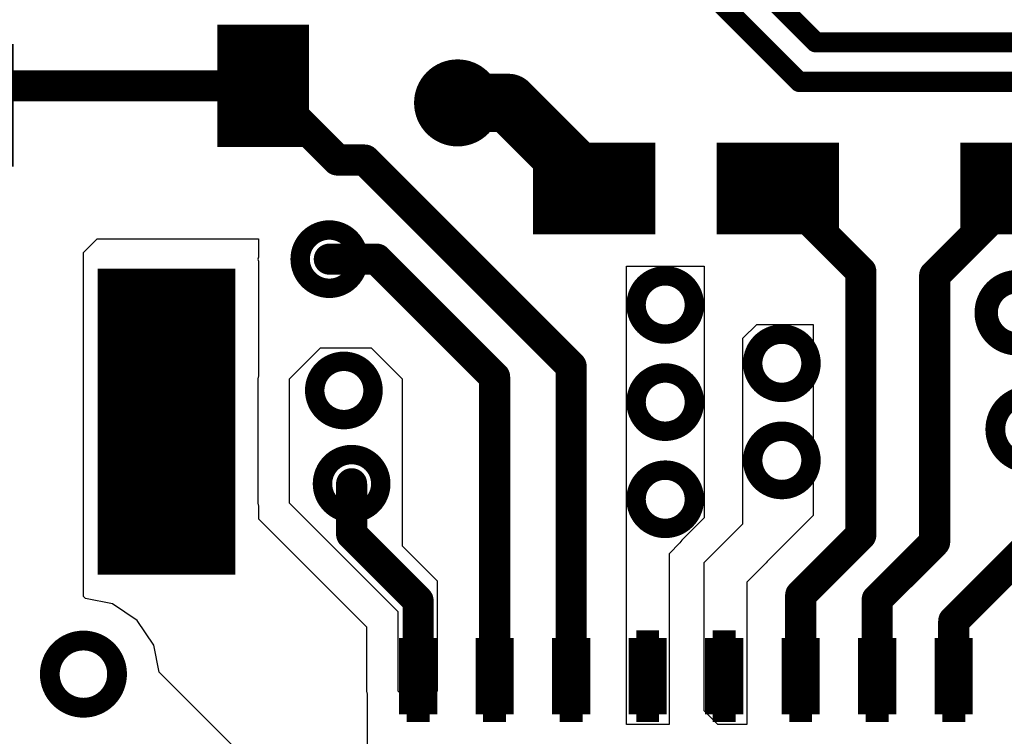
# Model space of a CAD drawing. Extents: x 32 to 97, y 17 to 119.
# Tile 8 of 24: x 66.91 to 73.35, y 72.72 to 77.4. Entities that reach past the tile are written whole.
import ezdxf

# ---------------------------------------------------------------- set-up
doc = ezdxf.new("R2010")
doc.units = 0
doc.layers.add('TOPLAYER', color=1, linetype='CONTINUOUS')

msp = doc.modelspace()

# ---------------------------------------------------------------- linework, layer by layer
at = {"layer": 'TOPLAYER'}
for p, q in [((67.3289, 75.8816), (67.4187, 75.9714)), ((67.4187, 75.9714), (68.4719, 75.9714)), ((68.4719, 75.9714), (68.4719, 75.8512)), ((67.3289, 73.6344), (67.3289, 75.8816)), ((68.4719, 75.8512), (68.4694, 75.8391)), ((68.4694, 75.8391), (68.4719, 75.827)), ((68.4719, 75.827), (68.4719, 75.0769)), ((70.8768, 72.7964), (70.8768, 75.7936)), ((70.8768, 75.7936), (71.3848, 75.7936)), ((71.3848, 75.7936), (71.3848, 74.1482)), ((71.6388, 75.3228), (71.7287, 75.4126)), ((71.7287, 75.4126), (72.0981, 75.4126)), ((72.0981, 75.4126), (72.0981, 74.1646)), ((71.6389, 74.1092), (71.6388, 75.3228)), ((68.6751, 75.0571), (68.8782, 75.2602)), ((68.8782, 75.2602), (69.2082, 75.2601)), ((69.2082, 75.2601), (69.4116, 75.0571)), ((68.4679, 75.0571), (68.4678, 74.2441)), ((68.4719, 75.0769), (68.4679, 75.0571)), ((68.4679, 75.0571), (68.4679, 75.0571)), ((68.4679, 75.0571), (68.4679, 75.0571)), ((68.4679, 75.0571), (68.4679, 75.0571)), ((68.675, 74.2441), (68.6751, 75.0571)), ((69.4116, 75.0571), (69.4116, 73.9647)), ((68.4678, 74.2441), (68.4678, 74.2441)), ((68.4678, 74.2441), (68.4678, 74.2441)), ((68.4678, 74.2441), (68.4719, 74.2236)), ((68.4719, 74.2236), (68.4719, 74.1426)), ((69.3863, 73.533), (68.675, 74.2441)), ((68.4719, 74.1426), (69.1791, 73.4353)), ((71.3848, 74.1482), (71.2385, 74.0018)), ((72.0981, 74.1646), (71.7961, 73.8626)), ((71.3849, 73.8553), (71.6389, 74.1092)), ((71.2384, 74.0018), (71.2272, 73.9849)), ((71.2385, 74.0018), (71.2384, 74.0018)), ((71.2384, 74.0018), (71.2384, 74.0018)), ((71.2385, 74.0018), (71.2385, 74.0018)), ((69.4116, 73.9647), (69.6402, 73.7361)), ((71.2272, 73.9849), (71.1562, 73.914)), ((71.1562, 73.914), (71.1562, 72.7964)), ((71.3849, 72.8862), (71.3849, 73.8553)), ((71.7909, 73.8548), (71.6643, 73.7282)), ((71.7961, 73.8626), (71.7909, 73.8548)), ((69.6402, 73.7361), (69.6402, 73.015)), ((71.6643, 73.7282), (71.6642, 72.7964)), ((67.3422, 73.6211), (67.3289, 73.6344)), ((67.5191, 73.5859), (67.3422, 73.6211)), ((67.6804, 73.4782), (67.5191, 73.5859)), ((69.3862, 73.015), (69.3863, 73.533)), ((67.7882, 73.3168), (67.6804, 73.4782)), ((69.1791, 73.4353), (69.179, 73.015)), ((67.8234, 73.1399), (67.7882, 73.3168)), ((68.6241, 72.3391), (67.8234, 73.1399)), ((69.179, 73.015), (69.1827, 72.9964)), ((69.1827, 72.9964), (69.1827, 72.8636)), ((69.4914, 72.9098), (69.3862, 73.015)), ((69.6402, 73.015), (69.535, 72.9098)), ((69.535, 72.9098), (69.4914, 72.9098)), ((69.1827, 72.8636), (69.183, 72.8619)), ((69.183, 72.8619), (69.183, 72.3392)), ((71.4747, 72.7964), (71.3849, 72.8862)), ((71.1562, 72.7964), (70.8768, 72.7964)), ((71.6642, 72.7964), (71.4747, 72.7964))]:
    msp.add_line(p, q, dxfattribs=at)
for points, const_width in [([(68.407, 80.9637), (72.1141, 77.2566)], 0.1321), ([(68.1479, 80.8564), (72.0067, 76.9976)], 0.1321), ([(68.3538, 77.3716), (68.3538, 76.5716)], 0.3), ([(68.6538, 77.3716), (68.6538, 76.5716)], 0.3), ([(68.2038, 77.1716), (68.8038, 77.1716)], 0.4), ([(72.1141, 77.2566), (79.9745, 77.2566)], 0.1321), ([(66.8734, 77.0446), (66.2734, 77.0446)], 0.4), ([(66.802, 76.9716), (68.5038, 76.9716)], 0.2032), ([(68.5038, 76.9716), (68.9884, 76.487)], 0.2032), ([(69.7738, 76.8604), (70.1071, 76.8604)], 0.381), ([(70.1071, 76.8604), (70.6659, 76.3016)], 0.381), ([(72.0067, 76.9976), (80.0818, 76.9976)], 0.1321), ([(68.2038, 76.7716), (68.8038, 76.7716)], 0.4), ([(66.8734, 76.6446), (66.2734, 76.6446)], 0.4), ([(70.4659, 76.6016), (70.4659, 76.0016)], 0.4), ([(70.8659, 76.6016), (70.8659, 76.0016)], 0.4), ([(71.6659, 76.6016), (71.6659, 76.0016)], 0.4), ([(72.0659, 76.6016), (72.0659, 76.0016)], 0.4), ([(73.2599, 76.0016), (73.2599, 76.6016)], 0.4), ([(68.9884, 76.487), (69.1674, 76.487)], 0.2032), ([(69.1674, 76.487), (70.5159, 75.1386)], 0.2032), ([(71.0659, 76.4516), (70.2659, 76.4516)], 0.3), ([(72.2659, 76.4516), (71.4659, 76.4516)], 0.3), ([(73.0599, 76.4516), (73.8599, 76.4516)], 0.3), ([(71.8659, 76.3016), (72.4089, 75.7586)], 0.2032), ([(72.8915, 75.7332), (73.4599, 76.3016)], 0.2032), ([(71.0659, 76.1516), (70.2659, 76.1516)], 0.3), ([(72.2659, 76.1516), (71.4659, 76.1516)], 0.3), ([(73.0599, 76.1516), (73.8599, 76.1516)], 0.3), ([(67.6459, 75.7776), (67.6459, 73.7776)], 0.45), ([(68.0959, 75.7776), (68.0959, 73.7776)], 0.45), ([(68.9356, 75.8391), (69.2457, 75.8391)], 0.2032), ([(69.2457, 75.8391), (70.0159, 75.0689)], 0.2032), ([(72.4089, 74.0359), (72.4089, 75.7586)], 0.2032), ([(72.8915, 73.9902), (72.8915, 75.7332)], 0.2032), ([(67.4209, 75.2776), (68.3209, 75.2776)], 1), ([(70.5159, 73.1136), (70.5159, 75.1386)], 0.2032), ([(70.0159, 73.1136), (70.0159, 75.0689)], 0.2032), ([(67.4209, 74.2776), (68.3209, 74.2776)], 1), ([(73.0159, 73.4735), (74.1168, 74.5744)], 0.2032), ([(69.0814, 74.041), (69.0814, 74.3712)], 0.2032), ([(69.0814, 74.041), (69.5159, 73.6065)], 0.2032), ([(72.0159, 73.6429), (72.4089, 74.0359)], 0.2032), ([(72.5159, 73.6146), (72.8915, 73.9902)], 0.2032), ([(72.0159, 73.1136), (72.0159, 73.6429)], 0.2032), ([(69.5159, 73.1136), (69.5159, 73.6065)], 0.2032), ([(72.5159, 73.1136), (72.5159, 73.6146)], 0.2032), ([(73.0159, 73.1136), (73.0159, 73.4735)], 0.2032), ([(69.4409, 73.3636), (69.4409, 72.8636)], 0.1), ([(69.5909, 73.3636), (69.4409, 73.3636)], 0.1), ([(69.4659, 73.3636), (69.4659, 73.2282)], 0.1), ([(69.4909, 73.3636), (69.4909, 73.2361)], 0.1), ([(69.5159, 73.3636), (69.5159, 73.2386)], 0.1), ([(69.5159, 73.3636), (69.5159, 73.2386)], 0.1), ([(69.5159, 73.3636), (69.5159, 73.2386)], 0.1), ([(69.5409, 73.3636), (69.5409, 73.2361)], 0.1), ([(69.5659, 73.3636), (69.5659, 73.2282)], 0.1), ([(69.5909, 73.3636), (69.5909, 72.8636)], 0.1), ([(69.9409, 73.3636), (69.9409, 72.8636)], 0.1), ([(70.0909, 73.3636), (69.9409, 73.3636)], 0.1), ([(69.9659, 73.3636), (69.9659, 73.2282)], 0.1), ([(69.9909, 73.3636), (69.9909, 73.2361)], 0.1), ([(70.0159, 73.3636), (70.0159, 73.2386)], 0.1), ([(70.0159, 73.3636), (70.0159, 73.2386)], 0.1), ([(70.0159, 73.3636), (70.0159, 73.2386)], 0.1), ([(70.0409, 73.3636), (70.0409, 73.2361)], 0.1), ([(70.0659, 73.3636), (70.0659, 73.2282)], 0.1), ([(70.0909, 73.3636), (70.0909, 72.8636)], 0.1), ([(70.4409, 73.3636), (70.4409, 72.8636)], 0.1), ([(70.5909, 73.3636), (70.4409, 73.3636)], 0.1), ([(70.4659, 73.3636), (70.4659, 73.2282)], 0.1), ([(70.4909, 73.3636), (70.4909, 73.2361)], 0.1), ([(70.5159, 73.3636), (70.5159, 73.2386)], 0.1), ([(70.5159, 73.3636), (70.5159, 73.2386)], 0.1), ([(70.5159, 73.3636), (70.5159, 73.2386)], 0.1), ([(70.5409, 73.3636), (70.5409, 73.2361)], 0.1), ([(70.5659, 73.3636), (70.5659, 73.2282)], 0.1), ([(70.5909, 73.3636), (70.5909, 72.8636)], 0.1), ([(70.9409, 73.3636), (70.9409, 72.8636)], 0.1), ([(71.0909, 73.3636), (70.9409, 73.3636)], 0.1), ([(70.9659, 73.3636), (70.9659, 73.2282)], 0.1), ([(70.9909, 73.3636), (70.9909, 73.2361)], 0.1), ([(71.0159, 73.3636), (71.0159, 73.2386)], 0.1), ([(71.0159, 73.3636), (71.0159, 73.2386)], 0.1), ([(71.0159, 73.3636), (71.0159, 73.2386)], 0.1), ([(71.0409, 73.3636), (71.0409, 73.2361)], 0.1), ([(71.0659, 73.3636), (71.0659, 73.2282)], 0.1), ([(71.0909, 73.3636), (71.0909, 72.8636)], 0.1), ([(71.4409, 73.3636), (71.4409, 72.8636)], 0.1), ([(71.5909, 73.3636), (71.4409, 73.3636)], 0.1), ([(71.4659, 73.3636), (71.4659, 73.2282)], 0.1), ([(71.4909, 73.3636), (71.4909, 73.2361)], 0.1), ([(71.5159, 73.3636), (71.5159, 73.2386)], 0.1), ([(71.5159, 73.3636), (71.5159, 73.2386)], 0.1), ([(71.5159, 73.3636), (71.5159, 73.2386)], 0.1), ([(71.5409, 73.3636), (71.5409, 73.2361)], 0.1), ([(71.5659, 73.3636), (71.5659, 73.2282)], 0.1), ([(71.5909, 73.3636), (71.5909, 72.8636)], 0.1), ([(71.9409, 73.3636), (71.9409, 72.8636)], 0.1), ([(72.0909, 73.3636), (71.9409, 73.3636)], 0.1), ([(71.9659, 73.3636), (71.9659, 73.2282)], 0.1), ([(71.9909, 73.3636), (71.9909, 73.2361)], 0.1), ([(72.0159, 73.3636), (72.0159, 73.2386)], 0.1), ([(72.0159, 73.3636), (72.0159, 73.2386)], 0.1), ([(72.0159, 73.3636), (72.0159, 73.2386)], 0.1), ([(72.0409, 73.3636), (72.0409, 73.2361)], 0.1), ([(72.0659, 73.3636), (72.0659, 73.2282)], 0.1), ([(72.0909, 73.3636), (72.0909, 72.8636)], 0.1), ([(72.4409, 73.3636), (72.4409, 72.8636)], 0.1), ([(72.5909, 73.3636), (72.4409, 73.3636)], 0.1), ([(72.4659, 73.3636), (72.4659, 73.2282)], 0.1), ([(72.4909, 73.3636), (72.4909, 73.2361)], 0.1), ([(72.5159, 73.3636), (72.5159, 73.2386)], 0.1), ([(72.5159, 73.3636), (72.5159, 73.2386)], 0.1), ([(72.5159, 73.3636), (72.5159, 73.2386)], 0.1), ([(72.5409, 73.3636), (72.5409, 73.2361)], 0.1), ([(72.5659, 73.3636), (72.5659, 73.2282)], 0.1), ([(72.5909, 73.3636), (72.5909, 72.8636)], 0.1), ([(72.9409, 73.3636), (72.9409, 72.8636)], 0.1), ([(73.0909, 73.3636), (72.9409, 73.3636)], 0.1), ([(72.9659, 73.3636), (72.9659, 73.2282)], 0.1), ([(72.9909, 73.3636), (72.9909, 73.2361)], 0.1), ([(73.0159, 73.3636), (73.0159, 73.2386)], 0.1), ([(73.0159, 73.3636), (73.0159, 73.2386)], 0.1), ([(73.0159, 73.3636), (73.0159, 73.2386)], 0.1), ([(73.0409, 73.3636), (73.0409, 73.2361)], 0.1), ([(73.0659, 73.3636), (73.0659, 73.2282)], 0.1), ([(73.0909, 73.3636), (73.0909, 72.8636)], 0.1), ([(69.4659, 72.8636), (69.4659, 72.9991)], 0.1), ([(69.4909, 72.8636), (69.4909, 72.9912)], 0.1), ([(69.5159, 72.8636), (69.5159, 72.9886)], 0.1), ([(69.5159, 72.8636), (69.5159, 72.9886)], 0.1), ([(69.5159, 72.8636), (69.5159, 72.9886)], 0.1), ([(69.5409, 72.8636), (69.5409, 72.9912)], 0.1), ([(69.5659, 72.8636), (69.5659, 72.9991)], 0.1), ([(69.9659, 72.8636), (69.9659, 72.9991)], 0.1), ([(69.9909, 72.8636), (69.9909, 72.9912)], 0.1), ([(70.0159, 72.8636), (70.0159, 72.9886)], 0.1), ([(70.0159, 72.8636), (70.0159, 72.9886)], 0.1), ([(70.0159, 72.8636), (70.0159, 72.9886)], 0.1), ([(70.0409, 72.8636), (70.0409, 72.9912)], 0.1), ([(70.0659, 72.8636), (70.0659, 72.9991)], 0.1), ([(70.4659, 72.8636), (70.4659, 72.9991)], 0.1), ([(70.4909, 72.8636), (70.4909, 72.9912)], 0.1), ([(70.5159, 72.8636), (70.5159, 72.9886)], 0.1), ([(70.5159, 72.8636), (70.5159, 72.9886)], 0.1), ([(70.5159, 72.8636), (70.5159, 72.9886)], 0.1), ([(70.5409, 72.8636), (70.5409, 72.9912)], 0.1), ([(70.5659, 72.8636), (70.5659, 72.9991)], 0.1), ([(70.9659, 72.8636), (70.9659, 72.9991)], 0.1), ([(70.9909, 72.8636), (70.9909, 72.9912)], 0.1), ([(71.0159, 72.8636), (71.0159, 72.9886)], 0.1), ([(71.0159, 72.8636), (71.0159, 72.9886)], 0.1), ([(71.0159, 72.8636), (71.0159, 72.9886)], 0.1), ([(71.0409, 72.8636), (71.0409, 72.9912)], 0.1), ([(71.0659, 72.8636), (71.0659, 72.9991)], 0.1), ([(71.4659, 72.8636), (71.4659, 72.9991)], 0.1), ([(71.4909, 72.8636), (71.4909, 72.9912)], 0.1), ([(71.5159, 72.8636), (71.5159, 72.9886)], 0.1), ([(71.5159, 72.8636), (71.5159, 72.9886)], 0.1), ([(71.5159, 72.8636), (71.5159, 72.9886)], 0.1), ([(71.5409, 72.8636), (71.5409, 72.9912)], 0.1), ([(71.5659, 72.8636), (71.5659, 72.9991)], 0.1), ([(71.9659, 72.8636), (71.9659, 72.9991)], 0.1), ([(71.9909, 72.8636), (71.9909, 72.9912)], 0.1), ([(72.0159, 72.8636), (72.0159, 72.9886)], 0.1), ([(72.0159, 72.8636), (72.0159, 72.9886)], 0.1), ([(72.0159, 72.8636), (72.0159, 72.9886)], 0.1), ([(72.0409, 72.8636), (72.0409, 72.9912)], 0.1), ([(72.0659, 72.8636), (72.0659, 72.9991)], 0.1), ([(72.4659, 72.8636), (72.4659, 72.9991)], 0.1), ([(72.4909, 72.8636), (72.4909, 72.9912)], 0.1), ([(72.5159, 72.8636), (72.5159, 72.9886)], 0.1), ([(72.5159, 72.8636), (72.5159, 72.9886)], 0.1), ([(72.5159, 72.8636), (72.5159, 72.9886)], 0.1), ([(72.5409, 72.8636), (72.5409, 72.9912)], 0.1), ([(72.5659, 72.8636), (72.5659, 72.9991)], 0.1), ([(72.9659, 72.8636), (72.9659, 72.9991)], 0.1), ([(72.9909, 72.8636), (72.9909, 72.9912)], 0.1), ([(73.0159, 72.8636), (73.0159, 72.9886)], 0.1), ([(73.0159, 72.8636), (73.0159, 72.9886)], 0.1), ([(73.0159, 72.8636), (73.0159, 72.9886)], 0.1), ([(73.0409, 72.8636), (73.0409, 72.9912)], 0.1), ([(73.0659, 72.8636), (73.0659, 72.9991)], 0.1), ([(69.5909, 72.8636), (69.4409, 72.8636)], 0.1), ([(70.0909, 72.8636), (69.9409, 72.8636)], 0.1), ([(70.5909, 72.8636), (70.4409, 72.8636)], 0.1), ([(71.0909, 72.8636), (70.9409, 72.8636)], 0.1), ([(71.5909, 72.8636), (71.4409, 72.8636)], 0.1), ([(72.0909, 72.8636), (71.9409, 72.8636)], 0.1), ([(72.5909, 72.8636), (72.4409, 72.8636)], 0.1), ([(73.0909, 72.8636), (72.9409, 72.8636)], 0.1)]:
    msp.add_lwpolyline(points, dxfattribs=dict(at, const_width=const_width))
for points, const_width in [([(72.081, 77.2566, 1), (72.1471, 77.2566, 1)], 0.066), ([(72.081, 77.2566, 1), (72.1471, 77.2566, 1)], 0.066), ([(68.3538, 76.9716, 1), (68.6538, 76.9716, 1)], 0.3), ([(69.5541, 76.8604, 1), (69.9935, 76.8604, 1)], 0.1295), ([(68.453, 76.9716, 1), (68.5546, 76.9716, 1)], 0.1016), ([(68.453, 76.9716, 1), (68.5546, 76.9716, 1)], 0.1016), ([(69.6785, 76.8604, 1), (69.869, 76.8604, 1)], 0.1905), ([(70.0118, 76.8604, 1), (70.2023, 76.8604, 1)], 0.1905), ([(70.0118, 76.8604, 1), (70.2023, 76.8604, 1)], 0.1905), ([(71.9737, 76.9976, 1), (72.0398, 76.9976, 1)], 0.066), ([(71.9737, 76.9976, 1), (72.0398, 76.9976, 1)], 0.066), ([(68.9376, 76.487, 1), (69.0392, 76.487, 1)], 0.1016), ([(68.9376, 76.487, 1), (69.0392, 76.487, 1)], 0.1016), ([(69.1166, 76.487, 1), (69.2182, 76.487, 1)], 0.1016), ([(69.1166, 76.487, 1), (69.2182, 76.487, 1)], 0.1016), ([(70.5159, 76.3016, 1), (70.8159, 76.3016, 1)], 0.3), ([(71.7159, 76.3016, 1), (72.0159, 76.3016, 1)], 0.3), ([(73.3099, 76.3016, 1), (73.6099, 76.3016, 1)], 0.3), ([(70.5706, 76.3016, 1), (70.7611, 76.3016, 1)], 0.1905), ([(71.8151, 76.3016, 1), (71.9167, 76.3016, 1)], 0.1016), ([(68.7451, 75.8391, 1), (69.1261, 75.8391, 1)], 0.127), ([(68.8848, 75.8391, 1), (68.9864, 75.8391, 1)], 0.1016), ([(69.1949, 75.8391, 1), (69.2965, 75.8391, 1)], 0.1016), ([(69.1949, 75.8391, 1), (69.2965, 75.8391, 1)], 0.1016), ([(72.3581, 75.7586, 1), (72.4597, 75.7586, 1)], 0.1016), ([(72.3581, 75.7586, 1), (72.4597, 75.7586, 1)], 0.1016), ([(72.8407, 75.7332, 1), (72.9423, 75.7332, 1)], 0.1016), ([(72.8407, 75.7332, 1), (72.9423, 75.7332, 1)], 0.1016), ([(70.9403, 75.5396, 1), (71.3213, 75.5396, 1)], 0.127), ([(73.2282, 75.4888, 1), (73.6346, 75.4888, 1)], 0.1524), ([(71.7023, 75.1586, 1), (72.0833, 75.1586, 1)], 0.127), ([(67.6459, 74.7776, 1), (68.0959, 74.7776, 1)], 0.45), ([(68.8401, 74.9808, 1), (69.2211, 74.9808, 1)], 0.127), ([(70.4651, 75.1386, 1), (70.5667, 75.1386, 1)], 0.1016), ([(70.4651, 75.1386, 1), (70.5667, 75.1386, 1)], 0.1016), ([(69.9651, 75.0689, 1), (70.0667, 75.0689, 1)], 0.1016), ([(69.9651, 75.0689, 1), (70.0667, 75.0689, 1)], 0.1016), ([(70.9403, 74.9046, 1), (71.3213, 74.9046, 1)], 0.127), ([(73.2879, 74.7268, 1), (73.7273, 74.7268, 1)], 0.1295), ([(71.7023, 74.5236, 1), (72.0833, 74.5236, 1)], 0.127), ([(68.8909, 74.3712, 1), (69.2719, 74.3712, 1)], 0.127), ([(70.9403, 74.2696, 1), (71.3213, 74.2696, 1)], 0.127), ([(69.0306, 74.3712, 1), (69.1322, 74.3712, 1)], 0.1016), ([(69.0306, 74.041, 1), (69.1322, 74.041, 1)], 0.1016), ([(69.0306, 74.041, 1), (69.1322, 74.041, 1)], 0.1016), ([(72.3581, 74.0359, 1), (72.4597, 74.0359, 1)], 0.1016), ([(72.3581, 74.0359, 1), (72.4597, 74.0359, 1)], 0.1016), ([(72.8407, 73.9902, 1), (72.9423, 73.9902, 1)], 0.1016), ([(72.8407, 73.9902, 1), (72.9423, 73.9902, 1)], 0.1016), ([(71.9651, 73.6429, 1), (72.0667, 73.6429, 1)], 0.1016), ([(71.9651, 73.6429, 1), (72.0667, 73.6429, 1)], 0.1016), ([(69.4651, 73.6065, 1), (69.5667, 73.6065, 1)], 0.1016), ([(69.4651, 73.6065, 1), (69.5667, 73.6065, 1)], 0.1016), ([(72.4651, 73.6146, 1), (72.5667, 73.6146, 1)], 0.1016), ([(72.4651, 73.6146, 1), (72.5667, 73.6146, 1)], 0.1016), ([(72.9651, 73.4735, 1), (73.0667, 73.4735, 1)], 0.1016), ([(72.9651, 73.4735, 1), (73.0667, 73.4735, 1)], 0.1016), ([(67.1091, 73.1266, 1), (67.5485, 73.1266, 1)], 0.1295), ([(69.4534, 73.1136, 1), (69.5784, 73.1136, 1)], 0.125), ([(69.9534, 73.1136, 1), (70.0784, 73.1136, 1)], 0.125), ([(70.4534, 73.1136, 1), (70.5784, 73.1136, 1)], 0.125), ([(70.9534, 73.1136, 1), (71.0784, 73.1136, 1)], 0.125), ([(71.4534, 73.1136, 1), (71.5784, 73.1136, 1)], 0.125), ([(71.9534, 73.1136, 1), (72.0784, 73.1136, 1)], 0.125), ([(72.4534, 73.1136, 1), (72.5784, 73.1136, 1)], 0.125), ([(72.9534, 73.1136, 1), (73.0784, 73.1136, 1)], 0.125), ([(69.4651, 73.1136, 1), (69.5667, 73.1136, 1)], 0.1016), ([(69.9651, 73.1136, 1), (70.0667, 73.1136, 1)], 0.1016), ([(70.4651, 73.1136, 1), (70.5667, 73.1136, 1)], 0.1016), ([(71.9651, 73.1136, 1), (72.0667, 73.1136, 1)], 0.1016), ([(72.4651, 73.1136, 1), (72.5667, 73.1136, 1)], 0.1016), ([(72.9651, 73.1136, 1), (73.0667, 73.1136, 1)], 0.1016)]:
    msp.add_lwpolyline(points, format="xyb", close=True, dxfattribs=dict(at, const_width=const_width))

doc.saveas('drawing.dxf')
